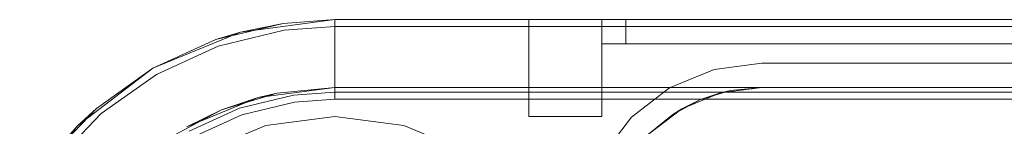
# Model space of a CAD drawing. Extents: x -420 to 300, y 62 to 1112.
# Tile 130 of 227: x -252.336 to -251.9302, y 271.3329 to 271.3769. Entities that reach past the tile are written whole.
import ezdxf

# ---------------------------------------------------------------- set-up
doc = ezdxf.new("R2010")
doc.units = 0
doc.layers.get('0').update_dxf_attribs({"lineweight": 13})

# ---------------------------------------------------------------- blocks, each defined once
blk = doc.blocks.new('Blockreferenz-A06CPV3FL0', base_point=(-252.35611, 267.77695))
at = {"color": 251, "linetype": 'ByBlock', "lineweight": -2, "ltscale": 0.13, "true_color": 0x636363}
for p, q in [((-252.20611, 271.37694), (-252.24493, 271.37183)), ((-252.22704, 271.37256), (-252.20611, 271.37406)), ((-252.20611, 271.37406), (-252.20611, 271.37694)), ((-249.90611, 271.37694), (-252.20611, 271.37694)), ((-252.20611, 271.37355), (-252.20611, 271.37406)), ((-249.90611, 271.37406), (-252.20611, 271.37406)), ((-252.24493, 271.37183), (-252.28111, 271.35684)), ((-252.25422, 271.36597), (-252.22704, 271.37256)), ((-252.20611, 271.37203), (-252.20611, 271.37355)), ((-252.20611, 271.36957), (-252.20611, 271.37203)), ((-252.27967, 271.35435), (-252.25422, 271.36597)), ((-252.20611, 271.36623), (-252.20611, 271.36957)), ((-252.20611, 271.36214), (-252.20611, 271.36623)), ((-252.20611, 271.35743), (-252.20611, 271.36214)), ((-252.03011, 271.35894), (-252.04978, 271.35635)), ((-252.04978, 271.35635), (-252.03011, 271.35894)), ((-250.08211, 271.35894), (-252.03011, 271.35894)), ((-252.03011, 271.35894), (-250.08211, 271.35894)), ((-252.03011, 271.35894), (-252.03011, 271.35894)), ((-252.28111, 271.35684), (-252.31217, 271.33301)), ((-252.30245, 271.33812), (-252.27967, 271.35435)), ((-252.20611, 271.35227), (-252.20611, 271.35743)), ((-252.04978, 271.35635), (-252.06811, 271.34876)), ((-252.06811, 271.34876), (-252.04978, 271.35635)), ((-252.20611, 271.34683), (-252.20611, 271.35227)), ((-252.20611, 271.34406), (-252.20611, 271.34683)), ((-252.06811, 271.34876), (-252.08385, 271.33668)), ((-252.08385, 271.33668), (-252.06811, 271.34876)), ((-252.24441, 271.33762), (-252.22277, 271.34287)), ((-252.22277, 271.34287), (-252.20611, 271.34406)), ((-252.20611, 271.34406), (-249.90611, 271.34406)), ((-252.32175, 271.31788), (-252.30245, 271.33812)), ((-252.26467, 271.32837), (-252.24441, 271.33762)), ((-252.20611, 271.33694), (-252.23458, 271.33319)), ((-252.17764, 271.33319), (-252.20611, 271.33694)), ((-252.08385, 271.33668), (-252.09592, 271.32094)), ((-252.09592, 271.32094), (-252.08385, 271.33668)), ((-252.31217, 271.33301), (-252.33601, 271.30194)), ((-252.23458, 271.33319), (-252.26111, 271.3222)), ((-252.15111, 271.3222), (-252.17764, 271.33319))]:
    blk.add_line(p, q, dxfattribs=at)
blk = doc.blocks.new('Blockreferenz-A06CPV3NL0', base_point=(-252.35611, 267.77695))
at = {"color": 9, "linetype": 'ByBlock', "lineweight": -2, "ltscale": 0.13, "true_color": 0xc1c9c4}
for p, q in [((-252.25517, 271.36869), (-252.22745, 271.37541)), ((-252.20611, 271.37694), (-252.24493, 271.37183)), ((-252.22745, 271.37541), (-252.24493, 271.37183)), ((-252.20611, 271.37694), (-252.22745, 271.37541)), ((-252.22745, 271.37541), (-252.20611, 271.37694)), ((-249.90611, 271.37694), (-252.20611, 271.37694)), ((-249.90611, 271.37694), (-252.20611, 271.37694)), ((-252.20611, 271.37694), (-252.20611, 271.37694)), ((-252.20611, 271.37643), (-252.20611, 271.37694)), ((-252.20611, 271.37491), (-252.20611, 271.37643)), ((-252.20611, 271.37245), (-252.20611, 271.37491)), ((-252.12508, 271.37694), (-252.12611, 271.37694)), ((-252.12611, 271.37694), (-252.12611, 271.33694)), ((-252.12611, 271.37694), (-252.12611, 271.37694)), ((-252.12611, 271.37694), (-252.12611, 271.33694)), ((-252.12611, 271.37694), (-252.12508, 271.37694)), ((-252.12209, 271.37694), (-252.12508, 271.37694)), ((-252.12508, 271.37694), (-252.12209, 271.37694)), ((-252.11732, 271.37694), (-252.12209, 271.37694)), ((-252.12209, 271.37694), (-252.11732, 271.37694)), ((-252.11111, 271.37694), (-252.11732, 271.37694)), ((-252.11732, 271.37694), (-252.11111, 271.37694)), ((-252.10387, 271.37694), (-252.11111, 271.37694)), ((-252.11111, 271.37694), (-252.10387, 271.37694)), ((-252.09611, 271.37694), (-252.10387, 271.37694)), ((-252.10387, 271.37694), (-252.09611, 271.37694)), ((-252.09577, 271.37694), (-252.09611, 271.37694)), ((-252.09611, 271.37694), (-252.09611, 271.37194)), ((-252.09611, 271.36694), (-252.09611, 271.37694)), ((-251.05611, 271.37694), (-252.09611, 271.37694)), ((-252.09611, 271.37694), (-252.09611, 271.37694)), ((-252.09611, 271.37694), (-252.09611, 271.37194)), ((-252.09611, 271.37694), (-252.09577, 271.37694)), ((-252.09611, 271.37694), (-251.05611, 271.37694)), ((-252.09611, 271.36694), (-252.09611, 271.37694)), ((-252.09477, 271.37694), (-252.09577, 271.37694)), ((-252.09577, 271.37694), (-252.09477, 271.37694)), ((-252.09318, 271.37694), (-252.09477, 271.37694)), ((-252.09477, 271.37694), (-252.09318, 271.37694)), ((-252.09111, 271.37694), (-252.09318, 271.37694)), ((-252.09318, 271.37694), (-252.09111, 271.37694)), ((-252.08869, 271.37694), (-252.09111, 271.37694)), ((-252.09111, 271.37694), (-252.08869, 271.37694)), ((-252.08611, 271.37694), (-252.08869, 271.37694)), ((-252.08869, 271.37694), (-252.08611, 271.37694)), ((-252.08611, 271.37194), (-252.08611, 271.37694)), ((-250.02611, 271.37694), (-252.08611, 271.37694)), ((-252.08611, 271.37694), (-252.08611, 271.37194)), ((-252.08611, 271.37694), (-250.02611, 271.37694)), ((-252.24493, 271.37183), (-252.28111, 271.35684)), ((-252.24493, 271.37183), (-252.25517, 271.36869)), ((-252.20611, 271.36911), (-252.20611, 271.37245)), ((-252.09611, 271.37194), (-252.09611, 271.36694)), ((-252.09611, 271.37194), (-252.09611, 271.36694)), ((-252.08611, 271.36694), (-252.08611, 271.37194)), ((-252.08611, 271.37194), (-252.08611, 271.36694)), ((-252.25517, 271.36869), (-252.28111, 271.35684)), ((-252.28111, 271.35684), (-252.25517, 271.36869)), ((-252.20611, 271.36502), (-252.20611, 271.36911)), ((-252.09611, 271.36694), (-252.09591, 271.36694)), ((-252.09611, 271.33694), (-252.09611, 271.36694)), ((-252.09611, 271.36694), (-251.05611, 271.36694)), ((-252.09611, 271.36694), (-252.09611, 271.36694)), ((-252.09611, 271.36694), (-251.05611, 271.36694)), ((-252.09611, 271.33694), (-252.09611, 271.36694)), ((-252.09611, 271.36694), (-252.09611, 271.36694)), ((-252.09611, 271.36694), (-252.09611, 271.36694)), ((-252.09611, 271.36694), (-252.09611, 271.36694)), ((-252.09611, 271.36694), (-252.09611, 271.36694)), ((-252.09611, 271.36694), (-252.09611, 271.36694)), ((-252.09591, 271.36694), (-252.09611, 271.36694)), ((-252.09591, 271.36694), (-252.09534, 271.36694)), ((-252.09534, 271.36694), (-252.09591, 271.36694)), ((-252.09534, 271.36694), (-252.09442, 271.36694)), ((-252.09442, 271.36694), (-252.09534, 271.36694)), ((-252.09442, 271.36694), (-252.09318, 271.36694)), ((-252.09318, 271.36694), (-252.09442, 271.36694)), ((-252.09318, 271.36694), (-252.09166, 271.36694)), ((-252.09166, 271.36694), (-252.09318, 271.36694)), ((-252.09166, 271.36694), (-252.08993, 271.36694)), ((-252.08993, 271.36694), (-252.09166, 271.36694)), ((-252.08993, 271.36694), (-252.08806, 271.36694)), ((-252.08806, 271.36694), (-252.08993, 271.36694)), ((-252.08806, 271.36694), (-252.08611, 271.36694)), ((-252.08611, 271.36694), (-252.08806, 271.36694)), ((-252.08611, 271.36694), (-250.02611, 271.36694)), ((-250.02611, 271.36694), (-252.08611, 271.36694)), ((-252.20611, 271.36031), (-252.20611, 271.36502)), ((-252.20611, 271.35515), (-252.20611, 271.36031)), ((-252.28111, 271.35684), (-252.31217, 271.33301)), ((-252.28111, 271.35684), (-252.30434, 271.3403)), ((-252.30434, 271.3403), (-252.28111, 271.35684)), ((-252.20611, 271.34971), (-252.20611, 271.35515)), ((-252.20611, 271.34694), (-252.20611, 271.34971)), ((-252.25279, 271.33965), (-252.22991, 271.3466)), ((-252.24535, 271.34034), (-252.22318, 271.34572)), ((-252.23768, 271.34478), (-252.20611, 271.34894)), ((-252.22991, 271.3466), (-252.23768, 271.34478)), ((-252.20611, 271.34894), (-252.22991, 271.3466)), ((-252.22318, 271.34572), (-252.20611, 271.34694)), ((-252.20611, 271.34894), (-249.90611, 271.34894)), ((-252.03011, 271.34894), (-252.20611, 271.34894)), ((-252.20611, 271.34894), (-252.20611, 271.34894)), ((-252.20611, 271.34694), (-251.35611, 271.34694)), ((-252.04719, 271.34669), (-252.06311, 271.3401)), ((-252.05536, 271.34392), (-252.04298, 271.34767)), ((-252.04719, 271.34669), (-252.05536, 271.34392)), ((-252.03011, 271.34894), (-252.04719, 271.34669)), ((-252.04298, 271.34767), (-252.04719, 271.34669)), ((-252.04298, 271.34767), (-252.03011, 271.34894)), ((-252.03011, 271.34894), (-252.04298, 271.34767)), ((-250.08211, 271.34894), (-252.03011, 271.34894)), ((-252.03011, 271.34894), (-252.03011, 271.34894)), ((-252.26711, 271.3326), (-252.23768, 271.34478)), ((-252.23768, 271.34478), (-252.25279, 271.33965)), ((-252.06677, 271.33782), (-252.05536, 271.34392)), ((-252.05536, 271.34392), (-252.06311, 271.3401)), ((-252.32401, 271.31966), (-252.30434, 271.3403)), ((-252.30434, 271.3403), (-252.31217, 271.33301)), ((-252.27389, 271.32838), (-252.25279, 271.33965)), ((-252.25279, 271.33965), (-252.26711, 271.3326)), ((-252.26611, 271.33086), (-252.24535, 271.34034)), ((-252.06311, 271.3401), (-252.07678, 271.32961)), ((-252.07678, 271.32961), (-252.06677, 271.33782)), ((-252.06677, 271.33782), (-252.07678, 271.32961)), ((-252.06311, 271.3401), (-252.06677, 271.33782)), ((-252.12611, 271.33694), (-252.12508, 271.33694)), ((-252.12611, 271.33694), (-252.12508, 271.33694)), ((-252.12611, 271.33694), (-252.12611, 271.33694)), ((-252.12508, 271.33694), (-252.12209, 271.33694)), ((-252.12508, 271.33694), (-252.12209, 271.33694)), ((-252.12209, 271.33694), (-252.11732, 271.33694)), ((-252.12209, 271.33694), (-252.11732, 271.33694)), ((-252.11732, 271.33694), (-252.11111, 271.33694)), ((-252.11732, 271.33694), (-252.11111, 271.33694)), ((-252.11111, 271.33694), (-252.10387, 271.33694)), ((-252.11111, 271.33694), (-252.10387, 271.33694)), ((-252.10387, 271.33694), (-252.09611, 271.33694)), ((-252.10387, 271.33694), (-252.09611, 271.33694)), ((-252.09611, 271.33694), (-252.09611, 271.33694)), ((-252.31217, 271.33301), (-252.33601, 271.30194)), ((-252.31217, 271.33301), (-252.32401, 271.31966))]:
    blk.add_line(p, q, dxfattribs=at)

msp = doc.modelspace()

# ---------------------------------------------------------------- block references
at = {"ltscale": 0.13}
for name in ['Blockreferenz-A06CPV3FL0', 'Blockreferenz-A06CPV3NL0']:
    msp.add_blockref(name, (-252.35611, 267.77695), dxfattribs=at)

doc.saveas('drawing.dxf')
